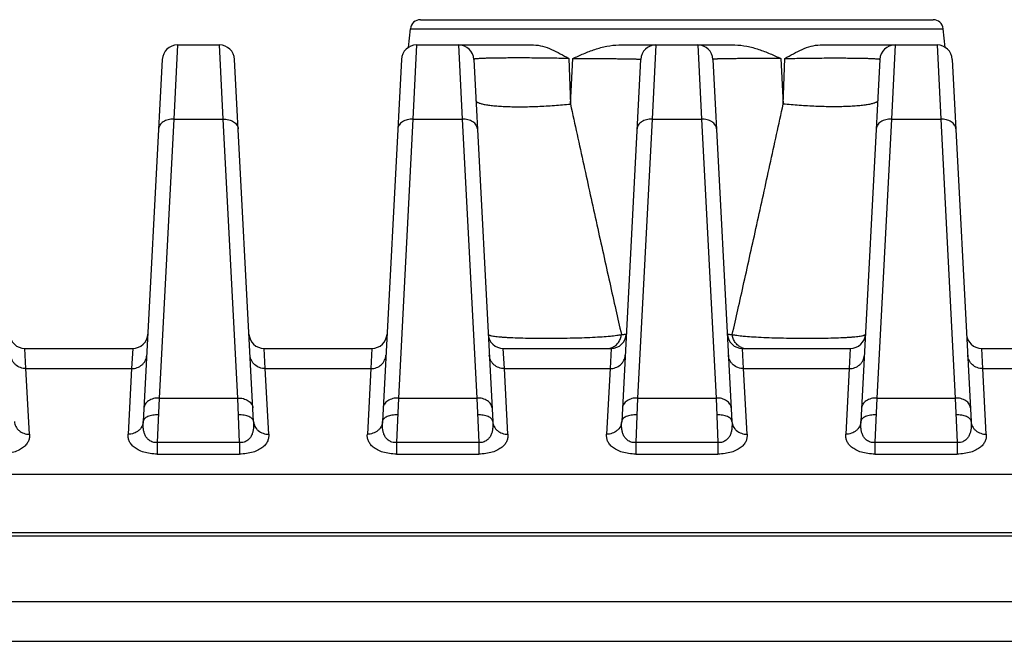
# Model space of a CAD drawing. Header units: millimetres. Extents: x 103 to 457, y -27 to 282.
# Tile 7 of 41: x 151 to 170, y 37 to 50. Entities that reach past the tile are written whole.
import ezdxf

# ---------------------------------------------------------------- set-up
doc = ezdxf.new("R2010")
doc.units = ezdxf.units.MM
doc.header["$LTSCALE"] = 23.1
doc.layers.add('00_COMPONENTS', color=7, linetype='CONTINUOUS')

msp = doc.modelspace()

# ---------------------------------------------------------------- linework, layer by layer
at = {"layer": '00_COMPONENTS'}
for p, q in [((158.467, 49.66), (168.607, 49.66)), ((158.23, 49.112), (158.269, 49.48)), ((158.269, 49.48), (168.806, 49.48)), ((168.845, 49.112), (168.806, 49.48)), ((153.662, 49.16), (153.59, 47.695)), ((153.662, 49.16), (154.493, 49.16)), ((154.565, 47.695), (154.493, 49.16)), ((158.392, 49.16), (158.32, 47.695)), ((158.392, 49.16), (160.703, 49.16)), ((159.223, 49.16), (159.295, 47.695)), ((162.391, 49.16), (164.684, 49.16)), ((163.122, 49.16), (163.05, 47.695)), ((163.953, 49.16), (164.025, 47.695)), ((166.372, 49.16), (168.683, 49.16)), ((167.852, 49.16), (167.78, 47.695)), ((168.683, 49.16), (168.755, 47.695)), ((153.362, 48.875), (152.987, 41.715)), ((155.168, 41.715), (154.792, 48.875)), ((158.092, 48.875), (157.717, 41.715)), ((159.522, 48.875), (159.898, 41.715)), ((161.403, 48.891), (161.434, 47.992)), ((161.434, 47.992), (161.478, 48.891)), ((162.822, 48.875), (162.447, 41.715)), ((164.252, 48.875), (164.628, 41.715)), ((165.597, 48.891), (165.641, 47.992)), ((165.641, 47.992), (165.671, 48.891)), ((167.552, 48.875), (167.177, 41.715)), ((168.982, 48.875), (169.358, 41.715)), ((153.59, 47.695), (153.301, 42.18)), ((153.59, 47.695), (154.565, 47.695)), ((154.854, 42.18), (154.565, 47.695)), ((158.32, 47.695), (158.031, 42.18)), ((158.32, 47.695), (159.295, 47.695)), ((159.295, 47.695), (159.584, 42.18)), ((163.05, 47.695), (162.761, 42.18)), ((163.05, 47.695), (164.025, 47.695)), ((164.025, 47.695), (164.314, 42.18)), ((167.78, 47.695), (167.491, 42.18)), ((167.78, 47.695), (168.755, 47.695)), ((168.755, 47.695), (169.044, 42.18)), ((150.668, 42.76), (150.646, 43.16)), ((150.646, 43.16), (152.778, 43.16)), ((152.778, 43.16), (152.756, 42.76)), ((155.398, 42.76), (155.376, 43.16)), ((155.376, 43.16), (157.508, 43.16)), ((157.508, 43.16), (157.486, 42.76)), ((160.128, 42.76), (160.106, 43.16)), ((160.106, 43.16), (162.238, 43.16)), ((162.238, 43.16), (162.216, 42.76)), ((164.858, 42.76), (164.836, 43.16)), ((164.836, 43.16), (166.968, 43.16)), ((166.968, 43.16), (166.946, 42.76)), ((169.588, 42.76), (169.566, 43.16)), ((169.566, 43.16), (171.698, 43.16)), ((150.737, 41.464), (150.668, 42.76)), ((150.668, 42.76), (152.756, 42.76)), ((152.756, 42.76), (152.688, 41.464)), ((155.467, 41.464), (155.398, 42.76)), ((155.398, 42.76), (157.486, 42.76)), ((157.486, 42.76), (157.418, 41.464)), ((160.197, 41.464), (160.128, 42.76)), ((160.128, 42.76), (162.216, 42.76)), ((162.216, 42.76), (162.148, 41.464)), ((164.927, 41.464), (164.858, 42.76)), ((164.858, 42.76), (166.946, 42.76)), ((166.946, 42.76), (166.878, 41.464)), ((169.657, 41.464), (169.588, 42.76)), ((169.588, 42.76), (171.676, 42.76)), ((153.301, 42.18), (153.264, 41.297)), ((153.301, 42.18), (154.854, 42.18)), ((154.891, 41.297), (154.854, 42.18)), ((158.031, 42.18), (157.994, 41.297)), ((158.031, 42.18), (159.584, 42.18)), ((159.584, 42.18), (159.621, 41.297)), ((162.761, 42.18), (162.724, 41.297)), ((162.761, 42.18), (164.314, 42.18)), ((164.314, 42.18), (164.351, 41.297)), ((167.491, 42.18), (167.454, 41.297)), ((167.491, 42.18), (169.044, 42.18)), ((169.044, 42.18), (169.081, 41.297)), ((153.264, 41.297), (153.264, 41.071)), ((154.891, 41.297), (153.264, 41.297)), ((154.891, 41.297), (154.891, 41.071)), ((157.994, 41.297), (157.994, 41.071)), ((159.621, 41.297), (157.994, 41.297)), ((159.621, 41.297), (159.621, 41.071)), ((162.724, 41.297), (162.724, 41.071)), ((164.351, 41.297), (162.724, 41.297)), ((164.351, 41.297), (164.351, 41.071)), ((167.454, 41.297), (167.454, 41.071)), ((169.081, 41.297), (167.454, 41.297)), ((169.081, 41.297), (169.081, 41.071)), ((153.264, 41.071), (154.891, 41.071)), ((157.994, 41.071), (159.621, 41.071)), ((162.724, 41.071), (164.351, 41.071)), ((167.454, 41.071), (169.081, 41.071)), ((126.734, 40.672), (176.69, 40.672)), ((176.689, 39.513), (126.782, 39.512)), ((176.643, 39.448), (126.782, 39.448)), ((125.884, 38.154), (177.54, 38.154)), ((129.712, 37.37), (173.712, 37.37))]:
    msp.add_line(p, q, dxfattribs=at)
for centre, radius, start, end in [((158.467, 49.46), 0.2, 90, 174), ((168.607, 49.46), 0.2, 6, 90), ((153.662, 48.86), 0.3, 90, 177), ((154.493, 48.86), 0.3, 3, 90), ((158.392, 48.86), 0.3, 90, 177), ((159.223, 48.86), 0.3, 3, 90), ((163.122, 48.86), 0.3, 90, 177), ((163.953, 48.86), 0.3, 3, 90), ((167.852, 48.86), 0.3, 90, 177), ((168.683, 48.86), 0.3, 3, 90), ((150.646, 43.46), 0.3, 183, 270), ((152.778, 43.46), 0.3, 270, 357), ((155.376, 43.46), 0.3, 183, 270), ((157.508, 43.46), 0.3, 270, 357), ((160.106, 43.46), 0.3, 183, 270), ((162.238, 43.46), 0.3, 270, 357), ((164.836, 43.46), 0.3, 183, 270), ((166.968, 43.46), 0.3, 270, 357), ((169.566, 43.46), 0.3, 183, 270), ((162.155, 43.436), 0.276, 270.0316, 283.525), ((162.154, 43.438), 0.278, 283.5537, 291.6154), ((164.921, 43.438), 0.278, 248.3846, 256.4464), ((164.92, 43.436), 0.276, 256.475, 269.9684)]:
    msp.add_arc(centre, radius, start, end, dxfattribs=at)
for points, knots in [([(160.703, 49.16), (160.764, 49.16), (160.887, 49.14), (161.064, 49.075), (161.235, 48.988), (161.347, 48.924), (161.403, 48.891)], [0, 0, 0, 0, 0.241173, 0.488513, 0.741847, 1, 1, 1, 1]), ([(161.478, 48.891), (161.549, 48.924), (161.694, 48.99), (161.917, 49.076), (162.149, 49.14), (162.31, 49.16), (162.391, 49.16)], [0, 0, 0, 0, 0.247354, 0.4968, 0.747821, 1, 1, 1, 1]), ([(164.684, 49.16), (164.765, 49.16), (164.925, 49.14), (165.157, 49.076), (165.381, 48.99), (165.525, 48.924), (165.597, 48.891)], [0, 0, 0, 0, 0.252179, 0.503199, 0.752646, 1, 1, 1, 1]), ([(165.671, 48.891), (165.728, 48.924), (165.84, 48.988), (166.011, 49.075), (166.187, 49.14), (166.311, 49.16), (166.372, 49.16)], [0, 0, 0, 0, 0.258153, 0.511487, 0.758827, 1, 1, 1, 1]), ([(161.403, 48.891), (161.297, 48.894), (161.079, 48.898), (160.806, 48.901), (160.586, 48.903), (160.426, 48.903), (160.273, 48.903), (160.129, 48.902), (159.996, 48.901), (159.877, 48.899), (159.773, 48.896), (159.697, 48.894), (159.645, 48.891), (159.613, 48.889), (159.586, 48.887), (159.564, 48.885), (159.546, 48.883), (159.535, 48.881), (159.528, 48.879), (159.525, 48.878), (159.522, 48.876), (159.522, 48.875)], [0, 0, 0, 0, 0.169777, 0.346824, 0.434657, 0.520179, 0.602036, 0.678937, 0.749679, 0.813175, 0.868471, 0.914762, 0.934322, 0.951402, 0.965947, 0.977915, 0.987275, 0.994017, 0.996414, 0.998177, 1, 1, 1, 1]), ([(161.478, 48.891), (161.573, 48.891), (161.757, 48.891), (161.98, 48.891), (162.145, 48.89), (162.257, 48.89), (162.36, 48.889), (162.454, 48.888), (162.538, 48.887), (162.611, 48.886), (162.674, 48.884), (162.72, 48.883), (162.75, 48.882), (162.769, 48.881), (162.785, 48.88), (162.798, 48.879), (162.808, 48.878), (162.816, 48.877), (162.82, 48.877), (162.822, 48.876), (162.822, 48.875), (162.822, 48.875)], [0, 0, 0, 0, 0.213563, 0.408823, 0.498247, 0.581546, 0.658272, 0.728018, 0.790415, 0.845137, 0.891901, 0.930471, 0.946621, 0.960656, 0.972558, 0.982315, 0.989919, 0.995368, 0.998675, 0.999552, 1, 1, 1, 1]), ([(165.597, 48.891), (165.501, 48.891), (165.318, 48.891), (165.094, 48.891), (164.929, 48.89), (164.817, 48.89), (164.714, 48.889), (164.621, 48.888), (164.537, 48.887), (164.463, 48.886), (164.401, 48.884), (164.355, 48.883), (164.324, 48.882), (164.306, 48.881), (164.29, 48.88), (164.276, 48.879), (164.266, 48.878), (164.259, 48.877), (164.255, 48.877), (164.253, 48.876), (164.252, 48.875), (164.252, 48.875)], [0, 0, 0, 0, 0.213563, 0.408823, 0.498247, 0.581545, 0.658272, 0.728018, 0.790415, 0.845137, 0.891901, 0.930471, 0.946621, 0.960656, 0.972558, 0.982315, 0.989919, 0.995368, 0.998675, 0.999552, 1, 1, 1, 1]), ([(165.671, 48.891), (165.778, 48.894), (165.996, 48.898), (166.268, 48.901), (166.488, 48.903), (166.649, 48.903), (166.802, 48.903), (166.946, 48.902), (167.079, 48.901), (167.198, 48.899), (167.301, 48.896), (167.377, 48.894), (167.429, 48.891), (167.461, 48.889), (167.489, 48.887), (167.511, 48.885), (167.529, 48.883), (167.54, 48.881), (167.547, 48.879), (167.55, 48.878), (167.553, 48.876), (167.552, 48.875)], [0, 0, 0, 0, 0.169777, 0.346825, 0.434657, 0.520179, 0.602036, 0.678937, 0.749679, 0.813175, 0.868471, 0.914762, 0.934322, 0.951402, 0.965947, 0.977915, 0.987275, 0.994017, 0.996414, 0.998177, 1, 1, 1, 1]), ([(159.565, 48.063), (159.565, 48.059), (159.568, 48.051), (159.576, 48.04), (159.59, 48.029), (159.609, 48.02), (159.632, 48.01), (159.66, 48.001), (159.692, 47.993), (159.744, 47.982), (159.821, 47.97), (159.924, 47.958), (160.042, 47.949), (160.174, 47.942), (160.316, 47.939), (160.522, 47.938), (160.79, 47.944), (161.113, 47.962), (161.328, 47.981), (161.434, 47.992)], [0, 0, 0, 0, 0.006012, 0.01309, 0.021908, 0.032806, 0.045937, 0.061365, 0.0791, 0.099119, 0.145814, 0.20092, 0.263704, 0.333292, 0.408686, 0.488793, 0.658402, 0.832201, 1, 1, 1, 1]), ([(161.434, 47.992), (161.521, 47.591), (161.695, 46.796), (161.912, 45.808), (162.083, 45.032), (162.208, 44.471), (162.326, 43.941), (162.404, 43.599), (162.441, 43.437)], [0, 0, 0, 0, 0.263892, 0.523426, 0.650476, 0.774444, 0.893047, 1, 1, 1, 1]), ([(164.634, 43.437), (164.671, 43.599), (164.748, 43.941), (164.867, 44.471), (164.991, 45.032), (165.163, 45.808), (165.38, 46.796), (165.554, 47.591), (165.641, 47.992)], [0, 0, 0, 0, 0.106954, 0.225557, 0.349525, 0.476574, 0.736109, 1, 1, 1, 1]), ([(167.51, 48.063), (167.51, 48.059), (167.507, 48.051), (167.498, 48.04), (167.485, 48.029), (167.466, 48.02), (167.443, 48.01), (167.415, 48.001), (167.382, 47.993), (167.33, 47.982), (167.254, 47.97), (167.151, 47.958), (167.032, 47.949), (166.901, 47.942), (166.759, 47.939), (166.553, 47.938), (166.285, 47.944), (165.962, 47.962), (165.747, 47.981), (165.641, 47.992)], [0, 0, 0, 0, 0.006012, 0.01309, 0.021908, 0.032806, 0.045937, 0.061365, 0.0791, 0.099119, 0.145814, 0.20092, 0.263704, 0.333292, 0.408686, 0.488793, 0.658402, 0.832201, 1, 1, 1, 1]), ([(153.59, 47.695), (153.552, 47.696), (153.479, 47.688), (153.396, 47.654), (153.344, 47.613), (153.315, 47.578), (153.296, 47.54), (153.291, 47.512), (153.29, 47.499)], [0, 0, 0, 0, 0.287326, 0.553273, 0.674987, 0.788795, 0.896201, 1, 1, 1, 1]), ([(154.565, 47.695), (154.602, 47.696), (154.675, 47.688), (154.759, 47.654), (154.811, 47.613), (154.839, 47.578), (154.858, 47.54), (154.864, 47.512), (154.864, 47.499)], [0, 0, 0, 0, 0.287326, 0.553273, 0.674987, 0.788795, 0.896201, 1, 1, 1, 1]), ([(158.32, 47.695), (158.282, 47.696), (158.209, 47.688), (158.126, 47.654), (158.074, 47.613), (158.045, 47.578), (158.026, 47.54), (158.021, 47.512), (158.02, 47.499)], [0, 0, 0, 0, 0.287326, 0.553273, 0.674987, 0.788795, 0.896201, 1, 1, 1, 1]), ([(159.594, 47.499), (159.594, 47.512), (159.588, 47.54), (159.569, 47.578), (159.541, 47.613), (159.489, 47.654), (159.405, 47.688), (159.332, 47.696), (159.295, 47.695)], [0, 0, 0, 0, 0.103799, 0.211205, 0.325013, 0.446727, 0.712674, 1, 1, 1, 1]), ([(163.05, 47.695), (163.012, 47.696), (162.939, 47.688), (162.856, 47.654), (162.804, 47.613), (162.775, 47.578), (162.756, 47.54), (162.751, 47.512), (162.75, 47.499)], [0, 0, 0, 0, 0.287326, 0.553273, 0.674987, 0.788795, 0.896201, 1, 1, 1, 1]), ([(164.324, 47.499), (164.324, 47.512), (164.318, 47.54), (164.299, 47.578), (164.271, 47.613), (164.219, 47.654), (164.135, 47.688), (164.062, 47.696), (164.025, 47.695)], [0, 0, 0, 0, 0.103799, 0.211205, 0.325013, 0.446727, 0.712674, 1, 1, 1, 1]), ([(167.78, 47.695), (167.742, 47.696), (167.669, 47.688), (167.586, 47.654), (167.534, 47.613), (167.505, 47.578), (167.486, 47.54), (167.481, 47.512), (167.48, 47.499)], [0, 0, 0, 0, 0.287326, 0.553273, 0.674987, 0.788795, 0.896201, 1, 1, 1, 1]), ([(169.054, 47.499), (169.054, 47.512), (169.048, 47.54), (169.029, 47.578), (169.001, 47.613), (168.949, 47.654), (168.865, 47.688), (168.792, 47.696), (168.755, 47.695)], [0, 0, 0, 0, 0.103799, 0.211205, 0.325013, 0.446727, 0.712674, 1, 1, 1, 1]), ([(159.807, 43.444), (159.807, 43.442), (159.808, 43.438), (159.813, 43.433), (159.819, 43.429), (159.828, 43.424), (159.84, 43.42), (159.86, 43.414), (159.891, 43.407), (159.935, 43.4), (159.99, 43.393), (160.053, 43.387), (160.125, 43.382), (160.206, 43.377), (160.328, 43.371), (160.497, 43.366), (160.715, 43.362), (160.947, 43.36), (161.187, 43.362), (161.425, 43.366), (161.653, 43.372), (161.865, 43.38), (162.053, 43.391), (162.212, 43.403), (162.325, 43.416), (162.397, 43.427), (162.427, 43.433), (162.441, 43.437)], [0, 0, 0, 0, 0.002005, 0.004376, 0.007375, 0.011132, 0.015715, 0.021159, 0.034689, 0.051776, 0.072386, 0.096434, 0.123791, 0.154291, 0.187727, 0.262408, 0.345515, 0.434287, 0.525666, 0.616485, 0.703653, 0.78433, 0.856051, 0.916812, 0.965109, 0.984267, 1, 1, 1, 1]), ([(162.256, 43.179), (162.282, 43.189), (162.33, 43.217), (162.388, 43.278), (162.427, 43.353), (162.439, 43.408), (162.441, 43.437)], [0, 0, 0, 0, 0.24577, 0.494537, 0.746263, 1, 1, 1, 1]), ([(162.441, 43.437), (162.448, 43.437), (162.462, 43.437), (162.482, 43.438), (162.499, 43.439), (162.512, 43.44), (162.523, 43.441), (162.531, 43.442), (162.535, 43.443), (162.537, 43.443), (162.538, 43.444), (162.538, 43.444)], [0, 0, 0, 0, 0.231302, 0.432533, 0.603387, 0.743675, 0.853265, 0.932113, 0.980364, 0.993355, 1, 1, 1, 1]), ([(164.537, 43.444), (164.537, 43.444), (164.537, 43.443), (164.539, 43.443), (164.544, 43.442), (164.552, 43.441), (164.562, 43.44), (164.576, 43.439), (164.593, 43.438), (164.612, 43.437), (164.626, 43.437), (164.634, 43.437)], [0, 0, 0, 0, 0.006645, 0.019636, 0.067886, 0.146731, 0.25632, 0.396607, 0.567463, 0.768697, 1, 1, 1, 1]), ([(164.634, 43.437), (164.647, 43.433), (164.678, 43.427), (164.75, 43.416), (164.863, 43.403), (165.022, 43.391), (165.21, 43.38), (165.422, 43.372), (165.65, 43.366), (165.888, 43.362), (166.127, 43.36), (166.36, 43.362), (166.578, 43.366), (166.747, 43.371), (166.869, 43.377), (166.95, 43.382), (167.022, 43.387), (167.085, 43.393), (167.139, 43.4), (167.184, 43.407), (167.215, 43.414), (167.235, 43.42), (167.247, 43.424), (167.256, 43.429), (167.262, 43.433), (167.266, 43.438), (167.268, 43.442), (167.268, 43.444)], [0, 0, 0, 0, 0.015733, 0.034889, 0.083186, 0.143946, 0.215666, 0.296342, 0.38351, 0.474329, 0.565708, 0.65448, 0.737588, 0.812271, 0.845707, 0.876206, 0.903564, 0.927613, 0.948223, 0.965309, 0.97884, 0.984285, 0.988868, 0.992625, 0.995623, 0.997995, 1, 1, 1, 1]), ([(164.818, 43.179), (164.793, 43.189), (164.745, 43.217), (164.687, 43.278), (164.648, 43.353), (164.636, 43.408), (164.634, 43.437)], [0, 0, 0, 0, 0.24577, 0.494538, 0.746263, 1, 1, 1, 1]), ([(150.668, 42.76), (150.63, 42.76), (150.555, 42.773), (150.473, 42.822), (150.423, 42.877), (150.394, 42.924), (150.375, 42.976), (150.37, 43.012), (150.369, 43.03)], [0, 0, 0, 0, 0.255134, 0.506805, 0.63145, 0.755005, 0.877725, 1, 1, 1, 1]), ([(152.756, 42.76), (152.794, 42.76), (152.87, 42.773), (152.952, 42.822), (153.002, 42.877), (153.031, 42.924), (153.05, 42.976), (153.055, 43.012), (153.056, 43.03)], [0, 0, 0, 0, 0.255134, 0.506805, 0.63145, 0.755005, 0.877725, 1, 1, 1, 1]), ([(155.398, 42.76), (155.36, 42.76), (155.285, 42.773), (155.203, 42.822), (155.153, 42.877), (155.124, 42.924), (155.105, 42.976), (155.1, 43.012), (155.099, 43.03)], [0, 0, 0, 0, 0.255134, 0.506805, 0.63145, 0.755005, 0.877725, 1, 1, 1, 1]), ([(157.486, 42.76), (157.524, 42.76), (157.6, 42.773), (157.682, 42.822), (157.732, 42.877), (157.761, 42.924), (157.78, 42.976), (157.785, 43.012), (157.786, 43.03)], [0, 0, 0, 0, 0.255134, 0.506805, 0.63145, 0.755005, 0.877725, 1, 1, 1, 1]), ([(160.128, 42.76), (160.09, 42.76), (160.015, 42.773), (159.933, 42.822), (159.883, 42.877), (159.854, 42.924), (159.835, 42.976), (159.83, 43.012), (159.829, 43.03)], [0, 0, 0, 0, 0.255134, 0.506805, 0.63145, 0.755005, 0.877725, 1, 1, 1, 1]), ([(162.216, 42.76), (162.254, 42.76), (162.33, 42.773), (162.412, 42.822), (162.462, 42.877), (162.491, 42.924), (162.51, 42.976), (162.515, 43.012), (162.516, 43.03)], [0, 0, 0, 0, 0.255134, 0.506805, 0.63145, 0.755005, 0.877725, 1, 1, 1, 1]), ([(164.858, 42.76), (164.82, 42.76), (164.745, 42.773), (164.663, 42.822), (164.613, 42.877), (164.584, 42.924), (164.565, 42.976), (164.56, 43.012), (164.559, 43.03)], [0, 0, 0, 0, 0.255134, 0.506805, 0.63145, 0.755005, 0.877725, 1, 1, 1, 1]), ([(166.946, 42.76), (166.984, 42.76), (167.06, 42.773), (167.142, 42.822), (167.192, 42.877), (167.221, 42.924), (167.24, 42.976), (167.245, 43.012), (167.246, 43.03)], [0, 0, 0, 0, 0.255134, 0.506805, 0.63145, 0.755005, 0.877725, 1, 1, 1, 1]), ([(169.588, 42.76), (169.55, 42.76), (169.475, 42.773), (169.393, 42.822), (169.343, 42.877), (169.314, 42.924), (169.295, 42.976), (169.29, 43.012), (169.289, 43.03)], [0, 0, 0, 0, 0.255134, 0.506805, 0.63145, 0.755005, 0.877725, 1, 1, 1, 1]), ([(153.301, 42.18), (153.263, 42.181), (153.19, 42.173), (153.107, 42.139), (153.055, 42.098), (153.026, 42.063), (153.007, 42.024), (153.002, 41.997), (153.001, 41.983)], [0, 0, 0, 0, 0.287326, 0.553273, 0.674987, 0.788795, 0.896201, 1, 1, 1, 1]), ([(154.854, 42.18), (154.891, 42.181), (154.964, 42.173), (155.048, 42.139), (155.1, 42.098), (155.129, 42.063), (155.147, 42.024), (155.153, 41.997), (155.153, 41.983)], [0, 0, 0, 0, 0.287326, 0.553273, 0.674987, 0.788795, 0.896201, 1, 1, 1, 1]), ([(158.031, 42.18), (157.993, 42.181), (157.92, 42.173), (157.837, 42.139), (157.785, 42.098), (157.756, 42.063), (157.737, 42.024), (157.732, 41.997), (157.731, 41.983)], [0, 0, 0, 0, 0.287326, 0.553273, 0.674987, 0.788795, 0.896201, 1, 1, 1, 1]), ([(159.883, 41.983), (159.883, 41.997), (159.877, 42.024), (159.859, 42.063), (159.83, 42.098), (159.778, 42.139), (159.694, 42.173), (159.621, 42.181), (159.584, 42.18)], [0, 0, 0, 0, 0.103799, 0.211205, 0.325013, 0.446727, 0.712674, 1, 1, 1, 1]), ([(162.761, 42.18), (162.723, 42.181), (162.65, 42.173), (162.567, 42.139), (162.515, 42.098), (162.486, 42.063), (162.467, 42.024), (162.462, 41.997), (162.461, 41.983)], [0, 0, 0, 0, 0.287326, 0.553273, 0.674987, 0.788795, 0.896201, 1, 1, 1, 1]), ([(164.613, 41.983), (164.613, 41.997), (164.607, 42.024), (164.589, 42.063), (164.56, 42.098), (164.508, 42.139), (164.424, 42.173), (164.351, 42.181), (164.314, 42.18)], [0, 0, 0, 0, 0.103799, 0.211205, 0.325013, 0.446727, 0.712674, 1, 1, 1, 1]), ([(167.491, 42.18), (167.453, 42.181), (167.38, 42.173), (167.297, 42.139), (167.245, 42.098), (167.216, 42.063), (167.197, 42.024), (167.192, 41.997), (167.191, 41.983)], [0, 0, 0, 0, 0.287326, 0.553273, 0.674987, 0.788795, 0.896201, 1, 1, 1, 1]), ([(169.343, 41.983), (169.343, 41.997), (169.337, 42.024), (169.319, 42.063), (169.29, 42.098), (169.238, 42.139), (169.154, 42.173), (169.081, 42.181), (169.044, 42.18)], [0, 0, 0, 0, 0.103799, 0.211205, 0.325013, 0.446727, 0.712674, 1, 1, 1, 1]), ([(150.438, 41.715), (150.438, 41.698), (150.444, 41.664), (150.463, 41.616), (150.492, 41.572), (150.542, 41.52), (150.625, 41.475), (150.699, 41.463), (150.737, 41.464)], [0, 0, 0, 0, 0.118129, 0.237351, 0.358589, 0.482431, 0.737235, 1, 1, 1, 1]), ([(152.987, 41.715), (152.986, 41.698), (152.981, 41.664), (152.962, 41.616), (152.933, 41.572), (152.882, 41.52), (152.8, 41.475), (152.725, 41.463), (152.688, 41.464)], [0, 0, 0, 0, 0.118128, 0.23735, 0.358588, 0.48243, 0.737235, 1, 1, 1, 1]), ([(153.264, 41.297), (153.234, 41.296), (153.175, 41.303), (153.101, 41.342), (153.048, 41.396), (153.015, 41.458), (152.996, 41.522), (152.984, 41.608), (152.985, 41.672), (152.987, 41.715)], [0, 0, 0, 0, 0.157675, 0.301083, 0.429545, 0.549117, 0.664512, 0.777913, 1, 1, 1, 1]), ([(153.287, 41.844), (153.249, 41.846), (153.194, 41.843), (153.124, 41.828), (153.079, 41.813), (153.041, 41.794), (153.012, 41.77), (152.993, 41.744), (152.988, 41.724), (152.987, 41.715)], [0, 0, 0, 0, 0.321465, 0.470258, 0.605952, 0.726085, 0.829921, 0.91937, 1, 1, 1, 1]), ([(155.168, 41.715), (155.167, 41.724), (155.162, 41.744), (155.142, 41.77), (155.114, 41.794), (155.076, 41.813), (155.031, 41.828), (154.961, 41.843), (154.906, 41.846), (154.868, 41.844)], [0, 0, 0, 0, 0.08063, 0.170079, 0.273915, 0.394048, 0.529743, 0.678535, 1, 1, 1, 1]), ([(155.168, 41.715), (155.17, 41.672), (155.17, 41.608), (155.158, 41.522), (155.139, 41.458), (155.106, 41.396), (155.054, 41.342), (154.979, 41.303), (154.921, 41.296), (154.891, 41.297)], [0, 0, 0, 0, 0.222088, 0.335487, 0.450882, 0.570456, 0.698917, 0.842326, 1, 1, 1, 1]), ([(155.168, 41.715), (155.168, 41.698), (155.174, 41.664), (155.193, 41.616), (155.222, 41.572), (155.272, 41.52), (155.355, 41.475), (155.429, 41.463), (155.467, 41.464)], [0, 0, 0, 0, 0.118129, 0.237351, 0.358589, 0.482431, 0.737235, 1, 1, 1, 1]), ([(157.717, 41.715), (157.716, 41.698), (157.711, 41.664), (157.692, 41.616), (157.663, 41.572), (157.612, 41.52), (157.53, 41.475), (157.455, 41.463), (157.418, 41.464)], [0, 0, 0, 0, 0.118128, 0.23735, 0.358588, 0.48243, 0.737235, 1, 1, 1, 1]), ([(157.994, 41.297), (157.964, 41.296), (157.905, 41.303), (157.831, 41.342), (157.778, 41.396), (157.745, 41.458), (157.726, 41.522), (157.714, 41.608), (157.715, 41.672), (157.717, 41.715)], [0, 0, 0, 0, 0.157675, 0.301083, 0.429545, 0.549117, 0.664513, 0.777913, 1, 1, 1, 1]), ([(158.017, 41.844), (157.979, 41.846), (157.924, 41.843), (157.854, 41.828), (157.809, 41.813), (157.771, 41.794), (157.742, 41.77), (157.723, 41.744), (157.718, 41.724), (157.717, 41.715)], [0, 0, 0, 0, 0.321465, 0.470258, 0.605952, 0.726085, 0.829921, 0.91937, 1, 1, 1, 1]), ([(159.898, 41.715), (159.897, 41.724), (159.892, 41.744), (159.872, 41.77), (159.844, 41.794), (159.806, 41.813), (159.761, 41.828), (159.691, 41.843), (159.636, 41.846), (159.598, 41.844)], [0, 0, 0, 0, 0.080629, 0.170079, 0.273914, 0.394047, 0.529742, 0.678535, 1, 1, 1, 1]), ([(159.898, 41.715), (159.9, 41.672), (159.9, 41.608), (159.888, 41.522), (159.869, 41.458), (159.836, 41.396), (159.784, 41.342), (159.709, 41.303), (159.651, 41.296), (159.621, 41.297)], [0, 0, 0, 0, 0.222088, 0.335487, 0.450883, 0.570455, 0.698918, 0.842326, 1, 1, 1, 1]), ([(159.898, 41.715), (159.898, 41.698), (159.904, 41.664), (159.923, 41.616), (159.952, 41.572), (160.002, 41.52), (160.085, 41.475), (160.159, 41.463), (160.197, 41.464)], [0, 0, 0, 0, 0.118129, 0.237351, 0.358589, 0.482431, 0.737235, 1, 1, 1, 1]), ([(162.447, 41.715), (162.446, 41.698), (162.441, 41.664), (162.422, 41.616), (162.393, 41.572), (162.342, 41.52), (162.26, 41.475), (162.185, 41.463), (162.148, 41.464)], [0, 0, 0, 0, 0.118128, 0.23735, 0.358588, 0.48243, 0.737235, 1, 1, 1, 1]), ([(162.724, 41.297), (162.694, 41.296), (162.635, 41.303), (162.561, 41.342), (162.508, 41.396), (162.475, 41.458), (162.456, 41.522), (162.444, 41.608), (162.445, 41.672), (162.447, 41.715)], [0, 0, 0, 0, 0.157675, 0.301083, 0.429545, 0.549117, 0.664513, 0.777913, 1, 1, 1, 1]), ([(162.747, 41.844), (162.709, 41.846), (162.654, 41.843), (162.584, 41.828), (162.539, 41.813), (162.501, 41.794), (162.472, 41.77), (162.453, 41.744), (162.448, 41.724), (162.447, 41.715)], [0, 0, 0, 0, 0.321465, 0.470258, 0.605952, 0.726085, 0.829921, 0.91937, 1, 1, 1, 1]), ([(164.628, 41.715), (164.627, 41.724), (164.622, 41.744), (164.602, 41.77), (164.574, 41.794), (164.536, 41.813), (164.491, 41.828), (164.421, 41.843), (164.366, 41.846), (164.328, 41.844)], [0, 0, 0, 0, 0.080629, 0.170079, 0.273914, 0.394047, 0.529742, 0.678535, 1, 1, 1, 1]), ([(164.628, 41.715), (164.63, 41.672), (164.63, 41.608), (164.618, 41.522), (164.599, 41.458), (164.566, 41.396), (164.514, 41.342), (164.439, 41.303), (164.381, 41.296), (164.351, 41.297)], [0, 0, 0, 0, 0.222088, 0.335487, 0.450883, 0.570455, 0.698918, 0.842326, 1, 1, 1, 1]), ([(164.628, 41.715), (164.628, 41.698), (164.634, 41.664), (164.653, 41.616), (164.682, 41.572), (164.732, 41.52), (164.815, 41.475), (164.889, 41.463), (164.927, 41.464)], [0, 0, 0, 0, 0.118129, 0.237351, 0.358589, 0.482431, 0.737235, 1, 1, 1, 1]), ([(167.177, 41.715), (167.176, 41.698), (167.171, 41.664), (167.152, 41.616), (167.123, 41.572), (167.072, 41.52), (166.99, 41.475), (166.915, 41.463), (166.878, 41.464)], [0, 0, 0, 0, 0.118128, 0.23735, 0.358588, 0.48243, 0.737235, 1, 1, 1, 1]), ([(167.454, 41.297), (167.424, 41.296), (167.365, 41.303), (167.291, 41.342), (167.238, 41.396), (167.205, 41.458), (167.186, 41.522), (167.174, 41.608), (167.175, 41.672), (167.177, 41.715)], [0, 0, 0, 0, 0.157675, 0.301083, 0.429545, 0.549117, 0.664513, 0.777913, 1, 1, 1, 1]), ([(167.477, 41.844), (167.439, 41.846), (167.384, 41.843), (167.314, 41.828), (167.269, 41.813), (167.231, 41.794), (167.202, 41.77), (167.183, 41.744), (167.178, 41.724), (167.177, 41.715)], [0, 0, 0, 0, 0.321465, 0.470258, 0.605952, 0.726085, 0.829921, 0.91937, 1, 1, 1, 1]), ([(169.358, 41.715), (169.357, 41.724), (169.352, 41.744), (169.332, 41.77), (169.304, 41.794), (169.266, 41.813), (169.221, 41.828), (169.151, 41.843), (169.096, 41.846), (169.058, 41.844)], [0, 0, 0, 0, 0.080629, 0.170079, 0.273914, 0.394047, 0.529742, 0.678535, 1, 1, 1, 1]), ([(169.358, 41.715), (169.36, 41.672), (169.36, 41.608), (169.348, 41.522), (169.329, 41.458), (169.296, 41.396), (169.244, 41.342), (169.169, 41.303), (169.111, 41.296), (169.081, 41.297)], [0, 0, 0, 0, 0.222088, 0.335487, 0.450883, 0.570455, 0.698918, 0.842326, 1, 1, 1, 1]), ([(169.358, 41.715), (169.358, 41.698), (169.364, 41.664), (169.383, 41.616), (169.412, 41.572), (169.462, 41.52), (169.545, 41.475), (169.619, 41.463), (169.657, 41.464)], [0, 0, 0, 0, 0.118129, 0.237351, 0.358589, 0.482431, 0.737235, 1, 1, 1, 1]), ([(150.737, 41.464), (150.738, 41.442), (150.737, 41.398), (150.719, 41.33), (150.681, 41.264), (150.619, 41.202), (150.533, 41.148), (150.424, 41.105), (150.298, 41.077), (150.207, 41.071), (150.161, 41.071)], [0, 0, 0, 0, 0.083389, 0.170115, 0.265118, 0.374433, 0.503076, 0.65291, 0.821114, 1, 1, 1, 1]), ([(153.264, 41.071), (153.217, 41.071), (153.127, 41.077), (153, 41.105), (152.892, 41.148), (152.806, 41.202), (152.744, 41.264), (152.706, 41.33), (152.688, 41.398), (152.686, 41.442), (152.688, 41.464)], [0, 0, 0, 0, 0.178887, 0.347091, 0.496924, 0.625568, 0.734882, 0.829885, 0.916611, 1, 1, 1, 1]), ([(155.467, 41.464), (155.468, 41.442), (155.467, 41.398), (155.449, 41.33), (155.411, 41.264), (155.349, 41.202), (155.263, 41.148), (155.154, 41.105), (155.028, 41.077), (154.937, 41.071), (154.891, 41.071)], [0, 0, 0, 0, 0.083389, 0.170114, 0.265118, 0.374432, 0.503076, 0.652909, 0.821113, 1, 1, 1, 1]), ([(157.994, 41.071), (157.947, 41.071), (157.857, 41.077), (157.73, 41.105), (157.622, 41.148), (157.536, 41.202), (157.474, 41.264), (157.436, 41.33), (157.418, 41.398), (157.416, 41.442), (157.418, 41.464)], [0, 0, 0, 0, 0.178887, 0.347091, 0.496924, 0.625568, 0.734882, 0.829886, 0.916611, 1, 1, 1, 1]), ([(160.197, 41.464), (160.198, 41.442), (160.197, 41.398), (160.179, 41.33), (160.141, 41.264), (160.079, 41.202), (159.993, 41.148), (159.884, 41.105), (159.758, 41.077), (159.667, 41.071), (159.621, 41.071)], [0, 0, 0, 0, 0.083389, 0.170114, 0.265118, 0.374432, 0.503076, 0.652909, 0.821113, 1, 1, 1, 1]), ([(162.724, 41.071), (162.677, 41.071), (162.587, 41.077), (162.46, 41.105), (162.352, 41.148), (162.266, 41.202), (162.204, 41.264), (162.166, 41.33), (162.148, 41.398), (162.146, 41.442), (162.148, 41.464)], [0, 0, 0, 0, 0.178887, 0.347091, 0.496924, 0.625568, 0.734882, 0.829886, 0.916611, 1, 1, 1, 1]), ([(164.927, 41.464), (164.928, 41.442), (164.927, 41.398), (164.909, 41.33), (164.871, 41.264), (164.809, 41.202), (164.723, 41.148), (164.614, 41.105), (164.488, 41.077), (164.397, 41.071), (164.351, 41.071)], [0, 0, 0, 0, 0.083389, 0.170114, 0.265118, 0.374432, 0.503076, 0.652909, 0.821113, 1, 1, 1, 1]), ([(167.454, 41.071), (167.407, 41.071), (167.317, 41.077), (167.19, 41.105), (167.082, 41.148), (166.996, 41.202), (166.934, 41.264), (166.896, 41.33), (166.878, 41.398), (166.876, 41.442), (166.878, 41.464)], [0, 0, 0, 0, 0.178887, 0.347091, 0.496924, 0.625568, 0.734882, 0.829886, 0.916611, 1, 1, 1, 1]), ([(169.657, 41.464), (169.658, 41.442), (169.657, 41.398), (169.639, 41.33), (169.601, 41.264), (169.539, 41.202), (169.453, 41.148), (169.344, 41.105), (169.218, 41.077), (169.127, 41.071), (169.081, 41.071)], [0, 0, 0, 0, 0.083389, 0.170114, 0.265118, 0.374432, 0.503076, 0.652909, 0.821113, 1, 1, 1, 1])]:
    msp.add_open_spline(points, degree=3, knots=knots, dxfattribs=at)

doc.saveas('drawing.dxf')
